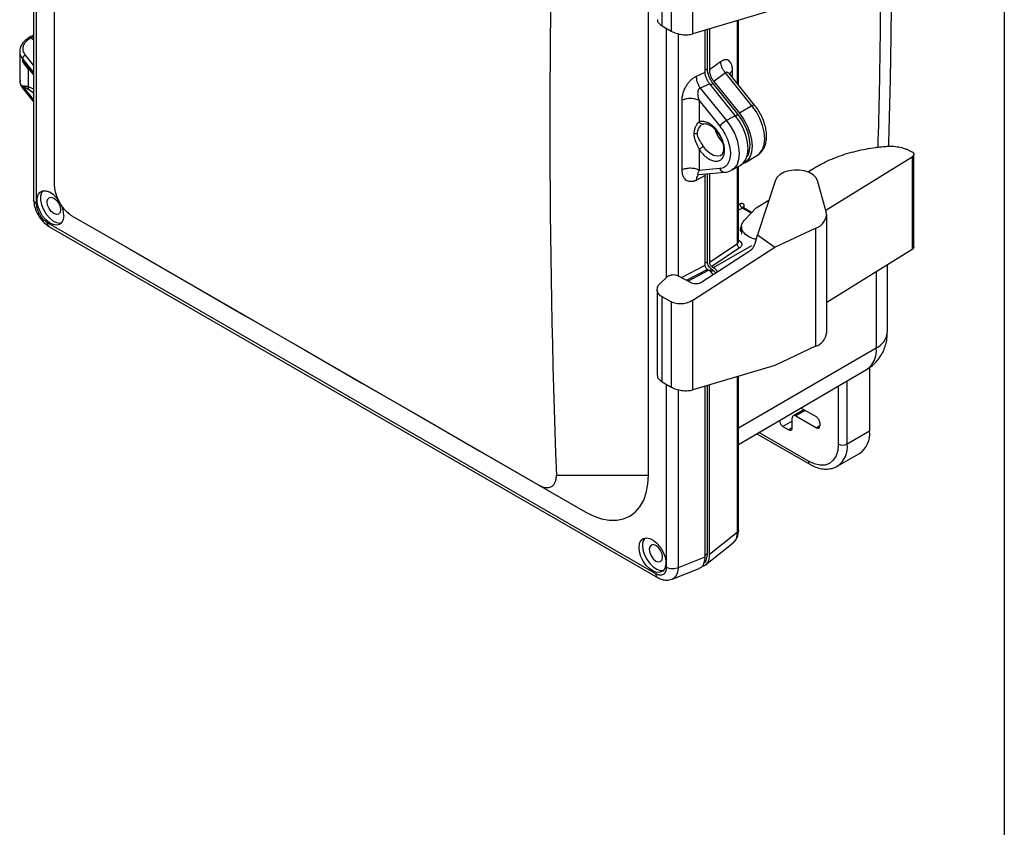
# Model space of a CAD drawing. Header units: inches. Extents: x 1 to 43, y 1 to 33.
# Tile 18 of 20: x 32.9 to 43, y 14.9 to 23.2. Entities that reach past the tile are written whole.
import ezdxf

# ---------------------------------------------------------------- set-up
doc = ezdxf.new("R2010")
doc.units = ezdxf.units.IN
doc.header["$LTSCALE"] = 4
doc.header["$MEASUREMENT"] = 0
doc.layers.add('TEXT', color=140, linetype='Continuous', lineweight=25)

msp = doc.modelspace()

# ---------------------------------------------------------------- linework, layer by layer
for p, q in [((33.024, 30.185), (33.024, 21.331)), ((33.051, 30.149), (33.051, 21.294)), ((33.237, 28.656), (33.237, 21.479)), ((39.343, 18.501), (39.343, 25.677)), ((39.483, 23.121), (39.483, 23.993)), ((39.578, 23.942), (39.578, 23.065)), ((39.798, 23.038), (39.798, 23.958)), ((40.643, 23.289), (39.798, 23.038)), ((40.253, 23.173), (40.253, 22.53)), ((40.269, 22.511), (40.269, 23.178)), ((39.483, 23.121), (39.578, 23.065)), ((39.53, 20.533), (39.53, 23.094)), ((39.926, 22.643), (39.926, 23.076)), ((39.95, 22.677), (39.95, 23.083)), ((39.969, 23.088), (39.969, 22.667)), ((32.995, 22.998), (33.024, 23.009)), ((32.995, 22.998), (33.024, 22.981)), ((32.881, 22.86), (32.881, 22.559)), ((32.91, 22.782), (32.91, 22.764)), ((32.91, 22.782), (33.024, 22.639)), ((33.024, 22.715), (32.941, 22.819)), ((32.91, 22.764), (33.024, 22.624)), ((32.91, 22.764), (32.95, 22.71)), ((32.949, 22.709), (33.024, 22.616)), ((32.969, 22.676), (32.969, 22.496)), ((32.985, 22.664), (32.969, 22.676)), ((39.95, 22.677), (39.926, 22.663)), ((40.083, 22.75), (39.969, 22.667)), ((39.836, 22.602), (39.926, 22.643)), ((40.135, 22.636), (40.015, 22.549)), ((40.407, 22.298), (40.135, 22.636)), ((40.181, 22.62), (40.178, 22.621)), ((40.434, 22.305), (40.182, 22.619)), ((40.207, 22.588), (40.207, 22.66)), ((32.883, 22.554), (32.885, 22.546)), ((32.885, 22.562), (32.885, 22.555)), ((32.91, 22.489), (32.91, 22.506)), ((33.024, 22.363), (32.91, 22.506)), ((33.024, 22.348), (32.91, 22.489)), ((32.914, 22.475), (33.024, 22.34)), ((33.024, 22.427), (32.967, 22.468)), ((32.969, 22.496), (33.024, 22.473)), ((39.973, 22.524), (39.876, 22.481)), ((39.876, 22.481), (40.144, 22.146)), ((40.234, 22.199), (39.973, 22.524)), ((39.981, 22.514), (40.007, 22.529)), ((40.266, 22.208), (40.007, 22.529)), ((40.015, 22.549), (40.277, 22.224)), ((39.689, 21.638), (39.689, 22.355)), ((39.865, 22.351), (39.865, 22.132)), ((39.865, 22.351), (40.076, 22.088)), ((40.407, 22.298), (40.277, 22.224)), ((40.144, 22.146), (40.234, 22.199)), ((40.266, 22.208), (40.239, 22.193)), ((39.895, 22.105), (39.897, 22.11)), ((39.896, 22.105), (39.904, 22.11)), ((39.865, 21.852), (39.865, 21.633)), ((40.334, 21.711), (40.464, 21.79)), ((41.166, 21.225), (42.053, 21.773)), ((42.03, 21.836), (42.05, 21.826)), ((42.053, 21.773), (42.053, 20.819)), ((42.07, 20.845), (42.07, 21.798)), ((40.196, 21.635), (40.287, 21.684)), ((40.253, 21.666), (40.253, 20.878)), ((40.269, 20.901), (40.269, 21.674)), ((40.981, 21.618), (41.049, 21.66)), ((39.926, 21.58), (39.836, 21.533)), ((39.859, 21.59), (40.128, 21.614)), ((40.076, 21.652), (39.865, 21.633)), ((39.926, 21.58), (39.929, 21.596)), ((39.926, 20.658), (39.926, 21.58)), ((39.95, 20.695), (39.95, 21.598)), ((39.969, 21.6), (39.969, 20.689)), ((40.196, 21.635), (40.192, 21.633)), ((40.649, 21.535), (40.463, 20.971)), ((41.17, 21.209), (41.08, 21.531)), ((40.269, 21.282), (40.284, 21.291)), ((40.45, 21.249), (40.581, 21.329)), ((33.418, 21.168), (33.89, 20.895)), ((33.418, 21.168), (33.89, 20.895)), ((40.308, 21.247), (40.269, 21.224)), ((40.398, 21.195), (40.308, 21.247)), ((40.403, 21.2), (40.319, 21.249)), ((40.336, 21.129), (40.45, 21.249)), ((41.175, 19.965), (41.175, 21.18)), ((33.164, 21.099), (39.417, 17.489)), ((33.182, 21.058), (39.436, 17.448)), ((40.3, 21.055), (40.3, 20.979)), ((40.438, 20.881), (40.463, 20.971)), ((40.463, 20.971), (40.643, 20.844)), ((40.643, 20.844), (41.06, 21.041)), ((41.06, 21.041), (41.06, 19.825)), ((33.89, 20.895), (38.691, 18.124)), ((39.969, 20.689), (40.253, 20.878)), ((40.011, 20.635), (40.404, 20.862)), ((40.269, 20.916), (40.274, 20.913)), ((39.798, 20.298), (40.643, 20.844)), ((39.892, 20.487), (40.368, 20.795)), ((40.28, 20.836), (39.994, 20.646)), ((42.053, 20.819), (41.175, 20.276)), ((39.684, 20.532), (39.926, 20.658)), ((39.95, 20.695), (39.926, 20.681)), ((39.994, 20.646), (40.011, 20.635)), ((41.798, 19.966), (41.798, 20.661)), ((39.643, 20.553), (39.786, 20.478)), ((39.951, 20.616), (39.737, 20.504)), ((39.965, 20.607), (39.752, 20.496)), ((39.951, 20.616), (39.965, 20.607)), ((39.974, 20.601), (39.997, 20.613)), ((40.011, 20.605), (39.984, 20.591)), ((39.997, 20.613), (40.011, 20.605)), ((41.684, 20.591), (41.684, 19.807)), ((39.47, 20.479), (39.533, 20.537)), ((39.433, 20.406), (39.433, 19.524)), ((39.578, 20.282), (39.483, 20.333)), ((39.483, 19.461), (39.483, 20.333)), ((39.578, 20.282), (39.578, 19.405)), ((39.798, 19.378), (39.798, 20.298)), ((41.684, 19.807), (40.269, 18.983)), ((41.06, 19.825), (40.643, 19.629)), ((40.643, 19.629), (39.798, 19.378)), ((40.269, 18.816), (41.584, 19.585)), ((41.615, 19.606), (41.615, 18.952)), ((39.483, 19.461), (39.578, 19.405)), ((39.53, 17.554), (39.53, 19.434)), ((39.969, 17.683), (39.969, 19.429)), ((40.253, 19.513), (40.253, 17.91)), ((40.269, 17.934), (40.269, 19.518)), ((41.386, 18.82), (41.386, 19.469)), ((39.651, 17.551), (39.651, 19.379)), ((39.926, 17.659), (39.926, 19.416)), ((39.95, 17.69), (39.95, 19.423)), ((41.294, 19.415), (41.294, 18.82)), ((40.941, 19.172), (40.832, 19.111)), ((40.955, 19.164), (40.857, 19.109)), ((41.069, 19.098), (40.909, 19.19)), ((40.821, 19.055), (40.724, 19.001)), ((40.821, 18.986), (40.821, 19.088)), ((40.857, 19.109), (41.069, 18.986)), ((41.104, 19.037), (41.104, 19.007)), ((40.457, 18.926), (41, 18.613)), ((40.987, 18.643), (40.476, 18.937)), ((40.724, 19.001), (40.786, 18.966)), ((40.821, 18.986), (40.786, 18.966)), ((41.104, 19.006), (41.069, 18.986)), ((41.615, 18.952), (41.386, 18.82)), ((41.283, 18.591), (41.511, 18.723)), ((38.397, 18.501), (39.343, 18.501)), ((38.218, 18.397), (38.691, 18.124)), ((40.253, 17.91), (39.969, 17.683)), ((39.928, 17.576), (40.214, 17.804)), ((39.651, 17.551), (39.926, 17.659)), ((39.95, 17.69), (39.926, 17.675)), ((39.586, 17.43), (39.864, 17.539))]:
    msp.add_line(p, q)
at = {"flags": 128}
for points in [[(39.651, 20.548), (39.651, 22.154), (39.651, 23.039)], [(40.464, 21.79), (40.488, 21.81), (40.516, 21.849), (40.533, 21.899), (40.538, 21.959), (40.533, 22.026), (40.516, 22.096), (40.488, 22.166), (40.452, 22.235), (40.407, 22.298)], [(40.287, 21.684), (40.316, 21.707), (40.344, 21.746), (40.361, 21.797), (40.367, 21.857), (40.361, 21.924), (40.344, 21.995), (40.316, 22.067), (40.279, 22.135), (40.234, 22.199)], [(40.355, 21.773), (40.366, 21.792), (40.382, 21.839), (40.387, 21.894), (40.382, 21.956), (40.366, 22.021), (40.341, 22.086), (40.307, 22.15), (40.266, 22.208)], [(40.277, 22.224), (40.321, 22.16), (40.359, 22.091), (40.386, 22.02), (40.403, 21.949), (40.409, 21.882), (40.403, 21.821), (40.386, 21.77), (40.359, 21.731), (40.321, 21.705), (40.309, 21.7)], [(40.144, 22.146), (40.189, 22.083), (40.226, 22.015), (40.253, 21.944), (40.27, 21.873), (40.276, 21.807), (40.27, 21.747), (40.253, 21.696), (40.226, 21.657), (40.196, 21.635)], [(40.088, 21.789), (40.08, 21.784), (40.048, 21.779), (40.013, 21.787), (39.976, 21.808), (39.94, 21.84), (39.908, 21.881)], [(41.08, 21.531), (41.064, 21.562), (41.035, 21.589), (40.996, 21.612), (40.948, 21.628), (40.894, 21.636), (40.839, 21.637), (40.785, 21.629), (40.736, 21.614), (40.696, 21.592), (40.666, 21.565), (40.649, 21.535)], [(33.335, 21.169), (33.329, 21.129), (33.314, 21.098), (33.291, 21.078), (33.26, 21.07), (33.225, 21.076), (33.187, 21.095), (33.15, 21.125), (33.117, 21.164), (33.09, 21.21), (33.07, 21.258), (33.06, 21.306), (33.06, 21.349), (33.07, 21.385), (33.09, 21.411), (33.117, 21.424), (33.15, 21.425), (33.187, 21.413), (33.225, 21.388), (33.26, 21.353), (33.282, 21.325)], [(33.118, 21.425), (33.106, 21.405), (33.095, 21.369), (33.095, 21.326), (33.106, 21.278), (33.125, 21.23), (33.153, 21.185), (33.186, 21.145), (33.223, 21.115), (33.26, 21.097), (33.295, 21.091), (33.31, 21.092)], [(33.163, 21.309), (33.168, 21.336), (33.183, 21.353), (33.206, 21.358), (33.232, 21.348), (33.258, 21.327), (33.281, 21.297), (33.296, 21.262), (33.301, 21.229), (33.296, 21.202), (33.281, 21.184), (33.258, 21.18), (33.232, 21.189), (33.206, 21.21), (33.183, 21.241), (33.168, 21.275), (33.163, 21.309)], [(40.324, 21.266), (40.324, 21.26), (40.324, 21.254), (40.324, 21.247), (40.323, 21.246)], [(33.418, 21.168), (34.009, 20.827), (34.603, 20.484), (35.199, 20.139), (35.798, 19.794), (36.399, 19.447), (37.003, 19.098), (37.609, 18.748), (38.218, 18.397)], [(41.294, 18.82), (41.288, 18.754), (41.271, 18.698), (41.242, 18.653), (41.204, 18.621), (41.158, 18.604), (41.104, 18.602), (41.047, 18.615), (40.987, 18.643)], [(38.691, 18.124), (38.776, 18.081), (38.859, 18.052), (38.94, 18.037), (39.017, 18.036), (39.088, 18.05), (39.152, 18.078), (39.208, 18.12), (39.256, 18.174), (39.294, 18.241), (39.321, 18.318), (39.338, 18.406), (39.343, 18.501)], [(39.246, 17.756), (39.251, 17.796), (39.266, 17.827), (39.29, 17.847), (39.32, 17.855), (39.356, 17.849), (39.393, 17.83), (39.43, 17.8), (39.463, 17.761), (39.491, 17.715), (39.51, 17.667), (39.52, 17.619), (39.52, 17.576), (39.51, 17.54), (39.491, 17.514), (39.463, 17.501), (39.43, 17.5), (39.393, 17.512), (39.356, 17.537), (39.32, 17.572), (39.29, 17.615), (39.266, 17.662), (39.251, 17.71), (39.246, 17.756)], [(39.281, 17.777), (39.286, 17.731), (39.301, 17.682), (39.325, 17.635), (39.356, 17.592), (39.391, 17.557), (39.429, 17.533), (39.465, 17.52), (39.497, 17.521)], [(39.35, 17.737), (39.356, 17.703), (39.37, 17.669), (39.393, 17.639), (39.419, 17.617), (39.446, 17.608), (39.468, 17.613), (39.483, 17.63), (39.488, 17.657), (39.483, 17.691), (39.468, 17.725), (39.446, 17.755), (39.419, 17.777), (39.393, 17.786), (39.37, 17.781), (39.356, 17.764), (39.35, 17.737)]]:
    msp.add_lwpolyline(points, dxfattribs=at)
for centre, radius, start, end in [((134.953, 22.089), 96.623, 177.87172, 182.12828), ((-14.436, 23.574), 56.165, 358.26, 0.7163), ((40.428, 22.274), 0.0316, 79.4811, 131.9686), ((40.269, 21.932), 0.248, 120.3191, 141.2312), ((40.308, 22.129), 0.29, 194.8993, 224.6547), ((40.128, 21.668), 0.0539, 196.9307, 270.166), ((33.062, 21.16), 0.273, 1.7784, 25.18), ((41.018, 21.189), 0.154, 285.831, 7.6145), ((41.011, 19.983), 0.165, 287.2854, 353.9007), ((41.603, 19.985), 0.195, 294.6261, 354.3891), ((41.45, 19.779), 0.236, 304.6708, 6.878), ((41.372, 18.924), 0.245, 304.7789, 6.5333), ((41.142, 18.793), 0.246, 305.6411, 6.4508), ((41.34, 18.909), 0.0999, 242.6097, 297.3903), ((41.019, 18.639), 0.0327, 174.3804, 234.2931), ((39.387, 17.785), 0.106, 140.1455, 184.4698)]:
    msp.add_arc(centre, radius, start, end)
for points, knots in [([(41.811, 21.882), (41.812, 21.908), (41.821, 22.166), (41.833, 22.66), (41.842, 23.365), (41.843, 23.927), (41.839, 24.256), (41.837, 24.346)], [0, 0, 0, 0, 0.03237, 0.318898, 0.605424, 0.891948, 1, 1, 1, 1]), ([(39.437, 23.184), (39.436, 23.18), (39.433, 23.167), (39.449, 23.144), (39.472, 23.128), (39.483, 23.121)], [0, 0, 0, 0, 0.188688, 0.608739, 1, 1, 1, 1]), ([(32.979, 23), (32.964, 22.99), (32.934, 22.971), (32.903, 22.933), (32.885, 22.896), (32.883, 22.871), (32.883, 22.861)], [0, 0, 0, 0, 0.262661, 0.528663, 0.796756, 1, 1, 1, 1]), ([(32.941, 22.819), (32.93, 22.833), (32.922, 22.849), (32.915, 22.88), (32.915, 22.897), (32.925, 22.929), (32.934, 22.944), (32.959, 22.973), (32.976, 22.986), (32.995, 22.998)], [0, 0, 0, 0, 0.25, 0.25, 0.5, 0.5, 0.75, 0.75, 1, 1, 1, 1]), ([(33.024, 23.02), (33.023, 23.02), (33.004, 23.014), (32.989, 23.006), (32.974, 22.997)], [0, 0, 0, 0, 0.049085, 1, 1, 1, 1]), ([(32.995, 22.998), (32.993, 22.999), (32.988, 23.001), (32.982, 23.001), (32.979, 23), (32.978, 22.999)], [0, 0, 0, 0, 0.349615, 0.821243, 1, 1, 1, 1]), ([(39.578, 23.065), (39.591, 23.058), (39.608, 23.05), (39.645, 23.038), (39.665, 23.034), (39.707, 23.028), (39.728, 23.028), (39.767, 23.03), (39.784, 23.033), (39.798, 23.038)], [0, 0, 0, 0, 0.25, 0.25, 0.5, 0.5, 0.75, 0.75, 1, 1, 1, 1]), ([(32.885, 22.877), (32.884, 22.876), (32.881, 22.869), (32.882, 22.862), (32.884, 22.857)], [0, 0, 0, 0, 0.277144, 1, 1, 1, 1]), ([(33.024, 22.897), (33.023, 22.893), (33.02, 22.884), (33.023, 22.875), (33.024, 22.869)], [0, 0, 0, 0, 0.38319, 1, 1, 1, 1]), ([(32.884, 22.857), (32.884, 22.846), (32.883, 22.82), (32.9, 22.796), (32.91, 22.782)], [0, 0, 0, 0, 0.416361, 1, 1, 1, 1]), ([(32.941, 22.819), (32.933, 22.816), (32.925, 22.811), (32.913, 22.797), (32.91, 22.789), (32.91, 22.782)], [0, 0, 0, 0, 0.5, 0.5, 1, 1, 1, 1]), ([(40.207, 22.66), (40.207, 22.662), (40.207, 22.668), (40.206, 22.676), (40.206, 22.683), (40.205, 22.691), (40.203, 22.702), (40.2, 22.715), (40.193, 22.734), (40.182, 22.752), (40.165, 22.766), (40.146, 22.773), (40.129, 22.772), (40.115, 22.768), (40.104, 22.763), (40.094, 22.758), (40.087, 22.753), (40.083, 22.75)], [0, 0, 0, 0, 0.030567, 0.061541, 0.092927, 0.124736, 0.156982, 0.235329, 0.303978, 0.441551, 0.567773, 0.684034, 0.7947, 0.847366, 0.897467, 0.948318, 1, 1, 1, 1]), ([(32.969, 22.676), (32.967, 22.678), (32.963, 22.683), (32.957, 22.69), (32.95, 22.697), (32.944, 22.706), (32.937, 22.715), (32.929, 22.728), (32.919, 22.745), (32.913, 22.757), (32.91, 22.764)], [0, 0, 0, 0, 0.082347, 0.169234, 0.260684, 0.356714, 0.457342, 0.597398, 0.778282, 1, 1, 1, 1]), ([(32.969, 22.676), (32.969, 22.678), (32.97, 22.68), (32.97, 22.682), (32.97, 22.683)], [0, 0, 0, 0, 0.6057731, 1, 1, 1, 1]), ([(40.007, 22.529), (39.99, 22.551), (39.975, 22.576), (39.955, 22.628), (39.95, 22.654), (39.95, 22.677)], [0, 0, 0, 0, 0.5, 0.5, 1, 1, 1, 1]), ([(39.969, 22.667), (39.969, 22.659), (39.97, 22.649), (39.974, 22.628), (39.977, 22.618), (39.985, 22.597), (39.991, 22.586), (40.002, 22.566), (40.008, 22.557), (40.015, 22.549)], [0, 0, 0, 0, 0.25, 0.25, 0.5, 0.5, 0.75, 0.75, 1, 1, 1, 1]), ([(40.083, 22.75), (40.083, 22.741), (40.085, 22.731), (40.09, 22.711), (40.094, 22.7), (40.103, 22.68), (40.109, 22.67), (40.122, 22.652), (40.128, 22.643), (40.135, 22.636)], [0, 0, 0, 0, 0.25, 0.25, 0.5, 0.5, 0.75, 0.75, 1, 1, 1, 1]), ([(39.689, 22.355), (39.689, 22.358), (39.689, 22.364), (39.69, 22.372), (39.69, 22.381), (39.691, 22.389), (39.693, 22.402), (39.697, 22.419), (39.703, 22.44), (39.71, 22.46), (39.722, 22.485), (39.735, 22.509), (39.75, 22.53), (39.762, 22.545), (39.774, 22.558), (39.786, 22.569), (39.798, 22.58), (39.811, 22.589), (39.824, 22.596), (39.832, 22.6), (39.836, 22.602)], [0, 0, 0, 0, 0.031655, 0.063134, 0.094485, 0.125761, 0.157009, 0.23017, 0.303343, 0.372174, 0.44005, 0.566299, 0.625406, 0.684403, 0.739016, 0.793296, 0.845177, 0.896584, 0.948023, 1, 1, 1, 1]), ([(39.876, 22.481), (39.87, 22.489), (39.865, 22.498), (39.855, 22.518), (39.85, 22.528), (39.843, 22.55), (39.84, 22.561), (39.837, 22.583), (39.836, 22.593), (39.836, 22.602)], [0, 0, 0, 0, 0.25, 0.25, 0.5, 0.5, 0.75, 0.75, 1, 1, 1, 1]), ([(39.973, 22.524), (39.966, 22.533), (39.959, 22.542), (39.948, 22.562), (39.943, 22.572), (39.935, 22.593), (39.931, 22.604), (39.927, 22.625), (39.926, 22.634), (39.926, 22.643)], [0, 0, 0, 0, 0.25, 0.25, 0.5, 0.5, 0.75, 0.75, 1, 1, 1, 1]), ([(40.181, 22.618), (40.177, 22.624), (40.17, 22.633), (40.159, 22.64), (40.15, 22.643), (40.142, 22.642), (40.137, 22.638), (40.135, 22.636)], [0, 0, 0, 0, 0.301537, 0.51297, 0.692462, 0.846149, 1, 1, 1, 1]), ([(40.207, 22.66), (40.197, 22.652), (40.182, 22.64), (40.18, 22.626), (40.18, 22.621)], [0, 0, 0, 0, 0.6470809, 1, 1, 1, 1]), ([(32.885, 22.555), (32.884, 22.549), (32.882, 22.526), (32.898, 22.505), (32.91, 22.489)], [0, 0, 0, 0, 0.26087, 1, 1, 1, 1]), ([(32.887, 22.532), (32.888, 22.527), (32.89, 22.509), (32.903, 22.493), (32.912, 22.481)], [0, 0, 0, 0, 0.285291, 1, 1, 1, 1]), ([(32.91, 22.506), (32.911, 22.506), (32.914, 22.505), (32.919, 22.504), (32.923, 22.503), (32.927, 22.502), (32.931, 22.502), (32.935, 22.501), (32.94, 22.5), (32.948, 22.499), (32.958, 22.498), (32.965, 22.497), (32.969, 22.496)], [0, 0, 0, 0, 0.100406, 0.193299, 0.278679, 0.356546, 0.426901, 0.489746, 0.545082, 0.709253, 0.860864, 1, 1, 1, 1]), ([(32.967, 22.468), (32.964, 22.47), (32.96, 22.472), (32.953, 22.476), (32.946, 22.481), (32.937, 22.487), (32.924, 22.495), (32.915, 22.502), (32.91, 22.506)], [0, 0, 0, 0, 0.1027251, 0.2126226, 0.3296955, 0.4539464, 0.6819862, 1, 1, 1, 1]), ([(32.915, 22.476), (32.914, 22.477), (32.911, 22.48), (32.91, 22.485), (32.91, 22.489)], [0, 0, 0, 0, 0.282934, 1, 1, 1, 1]), ([(32.969, 22.496), (32.97, 22.492), (32.97, 22.487), (32.97, 22.477), (32.968, 22.472), (32.967, 22.468)], [0, 0, 0, 0, 0.5, 0.5, 1, 1, 1, 1]), ([(39.876, 22.481), (39.875, 22.48), (39.872, 22.48), (39.869, 22.478), (39.867, 22.477), (39.864, 22.474), (39.861, 22.472), (39.857, 22.467), (39.853, 22.458), (39.849, 22.442), (39.848, 22.424), (39.85, 22.406), (39.852, 22.391), (39.855, 22.379), (39.859, 22.365), (39.863, 22.356), (39.865, 22.351)], [0, 0, 0, 0, 0.025869, 0.051325, 0.076613, 0.101984, 0.127686, 0.153958, 0.242684, 0.347466, 0.473918, 0.627301, 0.704858, 0.790553, 0.886388, 1, 1, 1, 1]), ([(39.865, 22.351), (39.853, 22.357), (39.84, 22.363), (39.81, 22.37), (39.794, 22.372), (39.762, 22.373), (39.746, 22.372), (39.716, 22.366), (39.701, 22.361), (39.689, 22.355)], [0, 0, 0, 0, 0.25, 0.25, 0.5, 0.5, 0.75, 0.75, 1, 1, 1, 1]), ([(40.462, 21.789), (40.462, 21.789), (40.476, 21.795), (40.499, 21.817), (40.527, 21.854), (40.546, 21.898), (40.556, 21.95), (40.558, 22.007), (40.549, 22.068), (40.532, 22.131), (40.506, 22.194), (40.473, 22.253), (40.447, 22.288), (40.434, 22.305)], [0, 0, 0, 0, 0.001782, 0.094652, 0.186408, 0.280257, 0.378513, 0.481047, 0.585836, 0.69076, 0.795295, 0.899605, 1, 1, 1, 1]), ([(39.865, 22.132), (39.863, 22.131), (39.861, 22.129), (39.857, 22.126), (39.851, 22.121), (39.844, 22.113), (39.836, 22.101), (39.827, 22.086), (39.82, 22.069), (39.815, 22.052), (39.812, 22.037), (39.81, 22.024), (39.81, 22.015), (39.81, 22.011)], [0, 0, 0, 0, 0.037577, 0.086022, 0.145547, 0.216405, 0.350211, 0.465241, 0.604524, 0.732931, 0.824737, 0.91377, 1, 1, 1, 1]), ([(39.847, 22.016), (39.847, 22.032), (39.851, 22.048), (39.865, 22.076), (39.875, 22.089), (39.886, 22.098)], [0, 0, 0, 0, 0.5, 0.5, 1, 1, 1, 1]), ([(39.865, 21.852), (39.876, 21.834), (39.889, 21.818), (39.916, 21.788), (39.931, 21.774), (39.961, 21.753), (39.976, 21.744), (40.006, 21.732), (40.02, 21.729), (40.048, 21.727), (40.06, 21.73), (40.083, 21.739), (40.093, 21.747), (40.109, 21.767), (40.115, 21.779), (40.124, 21.808), (40.126, 21.824), (40.126, 21.859), (40.124, 21.877), (40.115, 21.915), (40.109, 21.935), (40.093, 21.974), (40.083, 21.993), (40.06, 22.029), (40.048, 22.045), (40.02, 22.076), (40.006, 22.089), (39.976, 22.112), (39.961, 22.121), (39.931, 22.133), (39.916, 22.137), (39.889, 22.138), (39.876, 22.137), (39.865, 22.132)], [0, 0, 0, 0, 0.0625, 0.0625, 0.125, 0.125, 0.1875, 0.1875, 0.25, 0.25, 0.3125, 0.3125, 0.375, 0.375, 0.4375, 0.4375, 0.5, 0.5, 0.5625, 0.5625, 0.625, 0.625, 0.6875, 0.6875, 0.75, 0.75, 0.8125, 0.8125, 0.875, 0.875, 0.9375, 0.9375, 1, 1, 1, 1]), ([(39.897, 22.11), (39.893, 22.11), (39.884, 22.111), (39.872, 22.119), (39.867, 22.128), (39.865, 22.132)], [0, 0, 0, 0, 0.33189, 0.665945, 1, 1, 1, 1]), ([(39.908, 22.112), (39.905, 22.111), (39.901, 22.109), (39.897, 22.11), (39.897, 22.11)], [0, 0, 0, 0, 0.993559, 1, 1, 1, 1]), ([(39.905, 22.111), (39.908, 22.112), (39.915, 22.115), (39.931, 22.115), (39.958, 22.108), (39.988, 22.092), (40.02, 22.065), (40.051, 22.03), (40.077, 21.989), (40.098, 21.946), (40.111, 21.902), (40.116, 21.862), (40.113, 21.829), (40.104, 21.805), (40.096, 21.793), (40.09, 21.79), (40.088, 21.79)], [0, 0, 0, 0, 0.039346, 0.116133, 0.189544, 0.267975, 0.346198, 0.425117, 0.50471, 0.584536, 0.66397, 0.742441, 0.819628, 0.89607, 0.973769, 1, 1, 1, 1]), ([(40.076, 22.088), (40.092, 22.067), (40.107, 22.046), (40.13, 22.006), (40.14, 21.986), (40.156, 21.95), (40.162, 21.933), (40.172, 21.902), (40.175, 21.889), (40.18, 21.865), (40.181, 21.854), (40.184, 21.837), (40.184, 21.83), (40.185, 21.818), (40.185, 21.814), (40.185, 21.809), (40.185, 21.807), (40.185, 21.807), (40.185, 21.806), (40.185, 21.8), (40.185, 21.796), (40.184, 21.786), (40.184, 21.779), (40.181, 21.764), (40.18, 21.755), (40.175, 21.737), (40.172, 21.727), (40.162, 21.708), (40.156, 21.698), (40.14, 21.68), (40.13, 21.671), (40.107, 21.658), (40.092, 21.654), (40.076, 21.652)], [0, 0, 0, 0, 0.0625, 0.0625, 0.125, 0.125, 0.1875, 0.1875, 0.25, 0.25, 0.3125, 0.3125, 0.375, 0.375, 0.4375, 0.4375, 0.5, 0.5, 0.5625, 0.5625, 0.625, 0.625, 0.6875, 0.6875, 0.75, 0.75, 0.8125, 0.8125, 0.875, 0.875, 0.9375, 0.9375, 1, 1, 1, 1]), ([(39.847, 22.016), (39.843, 22.013), (39.837, 22.012), (39.824, 22.01), (39.816, 22.01), (39.81, 22.011)], [0, 0, 0, 0, 0.5, 0.5, 1, 1, 1, 1]), ([(39.81, 22.011), (39.81, 22.008), (39.81, 22.003), (39.81, 21.994), (39.812, 21.985), (39.813, 21.976), (39.815, 21.967), (39.817, 21.957), (39.82, 21.948), (39.824, 21.938), (39.829, 21.925), (39.836, 21.908), (39.845, 21.89), (39.853, 21.874), (39.859, 21.862), (39.863, 21.855), (39.865, 21.852)], [0, 0, 0, 0, 0.053649, 0.1088, 0.165466, 0.223631, 0.283242, 0.3442, 0.406364, 0.469674, 0.534144, 0.649926, 0.783587, 0.875533, 0.947485, 1, 1, 1, 1]), ([(39.908, 21.881), (39.901, 21.893), (39.893, 21.905), (39.879, 21.927), (39.872, 21.938), (39.86, 21.961), (39.855, 21.972), (39.849, 21.994), (39.847, 22.005), (39.847, 22.016)], [0, 0, 0, 0, 0.25, 0.25, 0.5, 0.5, 0.75, 0.75, 1, 1, 1, 1]), ([(39.865, 21.852), (39.867, 21.854), (39.869, 21.856), (39.876, 21.861), (39.88, 21.864), (39.889, 21.869), (39.893, 21.872), (39.901, 21.877), (39.905, 21.879), (39.908, 21.881)], [0, 0, 0, 0, 0.25, 0.25, 0.5, 0.5, 0.75, 0.75, 1, 1, 1, 1]), ([(41.049, 21.66), (41.061, 21.667), (41.074, 21.675), (41.099, 21.689), (41.111, 21.696), (41.15, 21.716), (41.177, 21.729), (41.261, 21.766), (41.32, 21.788), (41.445, 21.825), (41.51, 21.841), (41.61, 21.86), (41.644, 21.865), (41.695, 21.872), (41.712, 21.874), (41.747, 21.878), (41.764, 21.88), (41.781, 21.881)], [0, 0, 0, 0, 0.0625, 0.0625, 0.125, 0.125, 0.25, 0.25, 0.5, 0.5, 0.75, 0.75, 0.875, 0.875, 0.9375, 0.9375, 1, 1, 1, 1]), ([(41.781, 21.881), (41.792, 21.882), (41.803, 21.883), (41.826, 21.883), (41.837, 21.883), (41.871, 21.882), (41.893, 21.879), (41.936, 21.871), (41.956, 21.866), (41.985, 21.856), (41.995, 21.853), (42.008, 21.847), (42.013, 21.845), (42.021, 21.841), (42.025, 21.839), (42.03, 21.836)], [0, 0, 0, 0, 0.125, 0.125, 0.25, 0.25, 0.5, 0.5, 0.75, 0.75, 0.875, 0.875, 0.9375, 0.9375, 1, 1, 1, 1]), ([(42.05, 21.826), (42.053, 21.824), (42.056, 21.822), (42.061, 21.818), (42.063, 21.816), (42.068, 21.809), (42.07, 21.804), (42.071, 21.795), (42.069, 21.79), (42.065, 21.783), (42.063, 21.781), (42.059, 21.777), (42.058, 21.776), (42.056, 21.774), (42.054, 21.774), (42.053, 21.773)], [0, 0, 0, 0, 0.125, 0.125, 0.25, 0.25, 0.5, 0.5, 0.75, 0.75, 0.875, 0.875, 0.9375, 0.9375, 1, 1, 1, 1]), ([(39.865, 21.633), (39.854, 21.639), (39.841, 21.645), (39.812, 21.653), (39.795, 21.655), (39.761, 21.656), (39.744, 21.654), (39.714, 21.648), (39.7, 21.643), (39.689, 21.638)], [0, 0, 0, 0, 0.25, 0.25, 0.5, 0.5, 0.75, 0.75, 1, 1, 1, 1]), ([(39.836, 21.533), (39.834, 21.532), (39.83, 21.53), (39.824, 21.527), (39.817, 21.525), (39.809, 21.522), (39.798, 21.519), (39.786, 21.518), (39.774, 21.518), (39.758, 21.52), (39.738, 21.527), (39.718, 21.543), (39.705, 21.562), (39.698, 21.579), (39.694, 21.593), (39.691, 21.607), (39.689, 21.622), (39.689, 21.632), (39.689, 21.638)], [0, 0, 0, 0, 0.025788, 0.051561, 0.077379, 0.103305, 0.155045, 0.20673, 0.260558, 0.315736, 0.433779, 0.562744, 0.696896, 0.756962, 0.816913, 0.877145, 0.938048, 1, 1, 1, 1]), ([(39.858, 21.59), (39.854, 21.586), (39.845, 21.579), (39.837, 21.559), (39.837, 21.542), (39.836, 21.533)], [0, 0, 0, 0, 0.323455, 0.661728, 1, 1, 1, 1]), ([(39.865, 21.633), (39.859, 21.625), (39.849, 21.609), (39.847, 21.595), (39.853, 21.591), (39.856, 21.59), (39.859, 21.59), (39.859, 21.59)], [0, 0, 0, 0, 0.438139, 0.767404, 0.891107, 0.995808, 1, 1, 1, 1]), ([(39.856, 21.589), (39.856, 21.589), (39.854, 21.589), (39.857, 21.59), (39.859, 21.59)], [0, 0, 0, 0, 0.07861, 1, 1, 1, 1]), ([(40.128, 21.614), (40.138, 21.615), (40.16, 21.618), (40.18, 21.628), (40.19, 21.633)], [0, 0, 0, 0, 0.459588, 1, 1, 1, 1]), ([(33.237, 21.479), (33.237, 21.476), (33.237, 21.471), (33.238, 21.463), (33.239, 21.454), (33.24, 21.446), (33.241, 21.433), (33.245, 21.415), (33.251, 21.392), (33.259, 21.37), (33.271, 21.339), (33.29, 21.302), (33.313, 21.267), (33.333, 21.241), (33.349, 21.223), (33.366, 21.207), (33.381, 21.193), (33.394, 21.183), (33.406, 21.175), (33.414, 21.17), (33.418, 21.168)], [0, 0, 0, 0, 0.025005, 0.04998, 0.074964, 0.099994, 0.125109, 0.187611, 0.250436, 0.312582, 0.375049, 0.499986, 0.624878, 0.68705, 0.749529, 0.812052, 0.874856, 0.916565, 0.958218, 1, 1, 1, 1]), ([(33.051, 21.294), (33.044, 21.299), (33.03, 21.309), (33.023, 21.323), (33.025, 21.33), (33.025, 21.331)], [0, 0, 0, 0, 0.472425, 0.94485, 1, 1, 1, 1]), ([(33.024, 21.333), (33.027, 21.308), (33.031, 21.257), (33.068, 21.174), (33.121, 21.101), (33.163, 21.072), (33.184, 21.057)], [0, 0, 0, 0, 0.249869, 0.5, 0.75013, 1, 1, 1, 1]), ([(33.051, 21.294), (33.051, 21.286), (33.052, 21.272), (33.055, 21.258), (33.057, 21.249), (33.058, 21.244), (33.065, 21.221), (33.073, 21.201), (33.089, 21.174), (33.095, 21.165), (33.107, 21.149), (33.113, 21.141), (33.134, 21.119), (33.149, 21.108), (33.164, 21.099)], [0, 0, 0, 0, 0.125, 0.1875, 0.1875, 0.25, 0.25, 0.5, 0.5, 0.625, 0.625, 0.75, 0.75, 1, 1, 1, 1]), ([(40.284, 21.291), (40.285, 21.291), (40.287, 21.292), (40.29, 21.294), (40.293, 21.295), (40.297, 21.295), (40.301, 21.296), (40.307, 21.296), (40.313, 21.294), (40.318, 21.289), (40.322, 21.283), (40.324, 21.276), (40.324, 21.27), (40.324, 21.266)], [0, 0, 0, 0, 0.050013, 0.09969, 0.149331, 0.19924, 0.249714, 0.37466, 0.500704, 0.623616, 0.750395, 0.874444, 1, 1, 1, 1]), ([(40.308, 21.247), (40.305, 21.248), (40.302, 21.251), (40.296, 21.257), (40.293, 21.261), (40.288, 21.27), (40.286, 21.274), (40.284, 21.283), (40.284, 21.287), (40.284, 21.291)], [0, 0, 0, 0, 0.25, 0.25, 0.5, 0.5, 0.75, 0.75, 1, 1, 1, 1]), ([(40.314, 21.252), (40.314, 21.253), (40.314, 21.256), (40.317, 21.261), (40.321, 21.264), (40.324, 21.266)], [0, 0, 0, 0, 0.253731, 0.514388, 1, 1, 1, 1]), ([(40.32, 21.248), (40.318, 21.249), (40.315, 21.251), (40.315, 21.252), (40.314, 21.252)], [0, 0, 0, 0, 0.5468351, 1, 1, 1, 1]), ([(40.32, 21.248), (40.319, 21.248), (40.317, 21.249), (40.314, 21.249), (40.31, 21.248), (40.308, 21.247)], [0, 0, 0, 0, 0.256501, 0.514373, 1, 1, 1, 1]), ([(33.164, 21.099), (33.164, 21.091), (33.166, 21.074), (33.175, 21.06), (33.182, 21.059), (33.182, 21.058)], [0, 0, 0, 0, 0.472377, 0.944755, 1, 1, 1, 1]), ([(40.3, 20.998), (40.299, 20.998), (40.289, 21.007), (40.286, 21.028), (40.29, 21.051), (40.302, 21.061), (40.304, 21.063)], [0, 0, 0, 0, 0.034956, 0.462661, 0.891394, 1, 1, 1, 1]), ([(40.451, 20.925), (40.433, 20.929), (40.387, 20.94), (40.333, 20.977), (40.299, 21.027), (40.297, 21.081), (40.323, 21.113), (40.336, 21.129)], [0, 0, 0, 0, 0.135177, 0.352828, 0.569139, 0.784531, 1, 1, 1, 1]), ([(40.253, 20.878), (40.256, 20.88), (40.261, 20.884), (40.267, 20.892), (40.268, 20.898), (40.268, 20.901)], [0, 0, 0, 0, 0.309511, 0.586543, 1, 1, 1, 1]), ([(40.253, 20.878), (40.253, 20.874), (40.254, 20.871), (40.256, 20.862), (40.258, 20.858), (40.263, 20.85), (40.267, 20.846), (40.273, 20.84), (40.277, 20.838), (40.28, 20.836)], [0, 0, 0, 0, 0.25, 0.25, 0.5, 0.5, 0.75, 0.75, 1, 1, 1, 1]), ([(40.274, 20.913), (40.275, 20.912), (40.278, 20.91), (40.282, 20.907), (40.286, 20.904), (40.289, 20.901), (40.292, 20.898), (40.297, 20.893), (40.301, 20.885), (40.304, 20.874), (40.302, 20.863), (40.298, 20.854), (40.293, 20.847), (40.287, 20.841), (40.282, 20.838), (40.28, 20.836)], [0, 0, 0, 0, 0.042778, 0.08525, 0.127586, 0.169958, 0.212539, 0.255499, 0.382706, 0.510322, 0.635685, 0.763216, 0.842017, 0.920573, 1, 1, 1, 1]), ([(40.368, 20.795), (40.386, 20.806), (40.402, 20.82), (40.426, 20.85), (40.434, 20.866), (40.438, 20.881)], [0, 0, 0, 0, 0.5, 0.5, 1, 1, 1, 1]), ([(42.07, 20.845), (42.07, 20.844), (42.071, 20.839), (42.066, 20.829), (42.057, 20.823), (42.053, 20.819)], [0, 0, 0, 0, 0.0788313, 0.5394382, 1, 1, 1, 1]), ([(39.951, 20.616), (39.948, 20.617), (39.945, 20.62), (39.939, 20.626), (39.936, 20.63), (39.931, 20.638), (39.929, 20.643), (39.927, 20.651), (39.926, 20.655), (39.926, 20.658)], [0, 0, 0, 0, 0.25, 0.25, 0.5, 0.5, 0.75, 0.75, 1, 1, 1, 1]), ([(39.997, 20.613), (39.991, 20.617), (39.985, 20.622), (39.973, 20.634), (39.968, 20.641), (39.959, 20.656), (39.956, 20.664), (39.951, 20.68), (39.95, 20.688), (39.95, 20.695)], [0, 0, 0, 0, 0.25, 0.25, 0.5, 0.5, 0.75, 0.75, 1, 1, 1, 1]), ([(39.969, 20.689), (39.969, 20.685), (39.97, 20.681), (39.972, 20.673), (39.974, 20.668), (39.979, 20.66), (39.982, 20.656), (39.988, 20.65), (39.991, 20.647), (39.994, 20.646)], [0, 0, 0, 0, 0.25, 0.25, 0.5, 0.5, 0.75, 0.75, 1, 1, 1, 1]), ([(39.533, 20.537), (39.539, 20.542), (39.547, 20.547), (39.565, 20.556), (39.576, 20.559), (39.597, 20.562), (39.608, 20.562), (39.628, 20.559), (39.636, 20.556), (39.643, 20.553)], [0, 0, 0, 0, 0.25, 0.25, 0.5, 0.5, 0.75, 0.75, 1, 1, 1, 1]), ([(40.004, 20.559), (40.001, 20.566), (39.995, 20.58), (39.981, 20.597), (39.97, 20.604), (39.965, 20.607)], [0, 0, 0, 0, 0.325092, 0.67539, 1, 1, 1, 1]), ([(40.011, 20.635), (40.018, 20.631), (40.031, 20.621), (40.045, 20.602), (40.049, 20.591), (40.049, 20.589)], [0, 0, 0, 0, 0.427126, 0.88882, 1, 1, 1, 1]), ([(40.032, 20.578), (40.031, 20.582), (40.027, 20.59), (40.019, 20.6), (40.014, 20.603), (40.011, 20.605)], [0, 0, 0, 0, 0.38124, 0.690156, 1, 1, 1, 1]), ([(39.483, 20.333), (39.47, 20.34), (39.458, 20.35), (39.44, 20.372), (39.435, 20.386), (39.432, 20.414), (39.435, 20.428), (39.449, 20.456), (39.459, 20.468), (39.47, 20.479)], [0, 0, 0, 0, 0.25, 0.25, 0.5, 0.5, 0.75, 0.75, 1, 1, 1, 1]), ([(39.786, 20.478), (39.793, 20.475), (39.8, 20.472), (39.818, 20.469), (39.828, 20.469), (39.848, 20.47), (39.858, 20.472), (39.877, 20.479), (39.885, 20.483), (39.892, 20.487)], [0, 0, 0, 0, 0.25, 0.25, 0.5, 0.5, 0.75, 0.75, 1, 1, 1, 1]), ([(39.798, 20.298), (39.784, 20.289), (39.767, 20.281), (39.728, 20.268), (39.707, 20.263), (39.665, 20.26), (39.645, 20.262), (39.608, 20.269), (39.591, 20.274), (39.578, 20.282)], [0, 0, 0, 0, 0.25, 0.25, 0.5, 0.5, 0.75, 0.75, 1, 1, 1, 1]), ([(41.584, 19.586), (41.6, 19.596), (41.636, 19.618), (41.684, 19.663), (41.726, 19.717), (41.759, 19.776), (41.782, 19.839), (41.795, 19.902), (41.797, 19.945), (41.797, 19.966)], [0, 0, 0, 0, 0.122063, 0.276529, 0.426635, 0.57358, 0.718643, 0.863326, 1, 1, 1, 1]), ([(39.437, 19.524), (39.436, 19.52), (39.433, 19.507), (39.449, 19.484), (39.472, 19.468), (39.483, 19.461)], [0, 0, 0, 0, 0.188688, 0.608739, 1, 1, 1, 1]), ([(39.578, 19.405), (39.591, 19.398), (39.608, 19.39), (39.645, 19.378), (39.665, 19.374), (39.707, 19.368), (39.728, 19.368), (39.767, 19.37), (39.784, 19.373), (39.798, 19.378)], [0, 0, 0, 0, 0.25, 0.25, 0.5, 0.5, 0.75, 0.75, 1, 1, 1, 1]), ([(40.857, 19.109), (40.852, 19.111), (40.847, 19.113), (40.839, 19.114), (40.835, 19.113), (40.828, 19.109), (40.826, 19.106), (40.822, 19.099), (40.821, 19.094), (40.821, 19.088)], [0, 0, 0, 0, 0.25, 0.25, 0.5, 0.5, 0.75, 0.75, 1, 1, 1, 1]), ([(41, 18.613), (41.011, 18.607), (41.041, 18.59), (41.093, 18.571), (41.151, 18.561), (41.206, 18.563), (41.251, 18.574), (41.276, 18.589), (41.285, 18.594)], [0, 0, 0, 0, 0.1085719, 0.3128426, 0.5165766, 0.6952162, 0.8862848, 1, 1, 1, 1]), ([(38.218, 18.397), (38.221, 18.395), (38.225, 18.392), (38.233, 18.389), (38.24, 18.385), (38.247, 18.382), (38.258, 18.378), (38.272, 18.374), (38.288, 18.372), (38.305, 18.371), (38.325, 18.373), (38.348, 18.382), (38.367, 18.397), (38.378, 18.414), (38.386, 18.428), (38.391, 18.444), (38.394, 18.46), (38.396, 18.474), (38.397, 18.487), (38.397, 18.496), (38.397, 18.501)], [0, 0, 0, 0, 0.025004, 0.049981, 0.074967, 0.099995, 0.125099, 0.187603, 0.250425, 0.312582, 0.375034, 0.499979, 0.624863, 0.687142, 0.749522, 0.812169, 0.874849, 0.916609, 0.958264, 1, 1, 1, 1]), ([(40.215, 17.806), (40.221, 17.812), (40.237, 17.826), (40.254, 17.856), (40.267, 17.894), (40.268, 17.922), (40.269, 17.936)], [0, 0, 0, 0, 0.20465, 0.474867, 0.740758, 1, 1, 1, 1]), ([(40.268, 17.934), (40.268, 17.93), (40.267, 17.921), (40.258, 17.914), (40.253, 17.91)], [0, 0, 0, 0, 0.469007, 1, 1, 1, 1]), ([(40.253, 17.91), (40.253, 17.897), (40.252, 17.871), (40.24, 17.832), (40.222, 17.816), (40.212, 17.807)], [0, 0, 0, 0, 0.293191, 0.578523, 1, 1, 1, 1]), ([(39.862, 17.542), (39.871, 17.545), (39.895, 17.554), (39.92, 17.594), (39.924, 17.638), (39.926, 17.659)], [0, 0, 0, 0, 0.213647, 0.621596, 1, 1, 1, 1]), ([(39.969, 17.683), (39.968, 17.665), (39.965, 17.627), (39.942, 17.586), (39.917, 17.562), (39.897, 17.562), (39.893, 17.562)], [0, 0, 0, 0, 0.289233, 0.599797, 0.919862, 1, 1, 1, 1]), ([(39.906, 17.595), (39.909, 17.595), (39.926, 17.6), (39.944, 17.633), (39.948, 17.671), (39.95, 17.69)], [0, 0, 0, 0, 0.090237, 0.544836, 1, 1, 1, 1]), ([(39.417, 17.489), (39.424, 17.485), (39.436, 17.48), (39.446, 17.476), (39.453, 17.475), (39.457, 17.474), (39.474, 17.473), (39.486, 17.475), (39.502, 17.484), (39.507, 17.488), (39.515, 17.497), (39.518, 17.503), (39.527, 17.522), (39.53, 17.537), (39.53, 17.554)], [0, 0, 0, 0, 0.125, 0.1875, 0.1875, 0.25, 0.25, 0.5, 0.5, 0.625, 0.625, 0.75, 0.75, 1, 1, 1, 1]), ([(39.53, 17.554), (39.538, 17.55), (39.547, 17.546), (39.567, 17.541), (39.578, 17.539), (39.601, 17.539), (39.612, 17.54), (39.633, 17.544), (39.643, 17.547), (39.651, 17.551)], [0, 0, 0, 0, 0.25, 0.25, 0.5, 0.5, 0.75, 0.75, 1, 1, 1, 1]), ([(39.582, 17.433), (39.587, 17.434), (39.611, 17.437), (39.632, 17.468), (39.648, 17.51), (39.65, 17.537), (39.651, 17.551)], [0, 0, 0, 0, 0.115533, 0.544862, 0.76943, 1, 1, 1, 1]), ([(39.417, 17.489), (39.418, 17.481), (39.42, 17.464), (39.428, 17.45), (39.435, 17.449), (39.436, 17.448)], [0, 0, 0, 0, 0.469892, 0.939784, 1, 1, 1, 1]), ([(39.434, 17.449), (39.447, 17.442), (39.473, 17.428), (39.515, 17.42), (39.553, 17.42), (39.574, 17.427), (39.583, 17.431)], [0, 0, 0, 0, 0.25782, 0.52425, 0.796208, 1, 1, 1, 1])]:
    msp.add_open_spline(points, degree=3, knots=knots)
for points in [[(40.689, 19.063), (40.689, 19.052), (40.697, 19.026), (40.715, 19.007), (40.724, 19.001)], [(41.104, 19.037), (41.104, 19.048), (41.096, 19.073), (41.078, 19.093), (41.069, 19.098)], [(40.786, 18.966), (40.795, 18.961), (40.814, 18.959), (40.821, 18.976), (40.821, 18.986)], [(41.069, 18.986), (41.078, 18.981), (41.096, 18.979), (41.104, 18.996), (41.104, 19.007)]]:
    msp.add_open_spline(points, degree=3)
at = {"layer": 'TEXT'}
msp.add_line((43, 33), (43, 1), dxfattribs=at)

doc.saveas('drawing.dxf')
